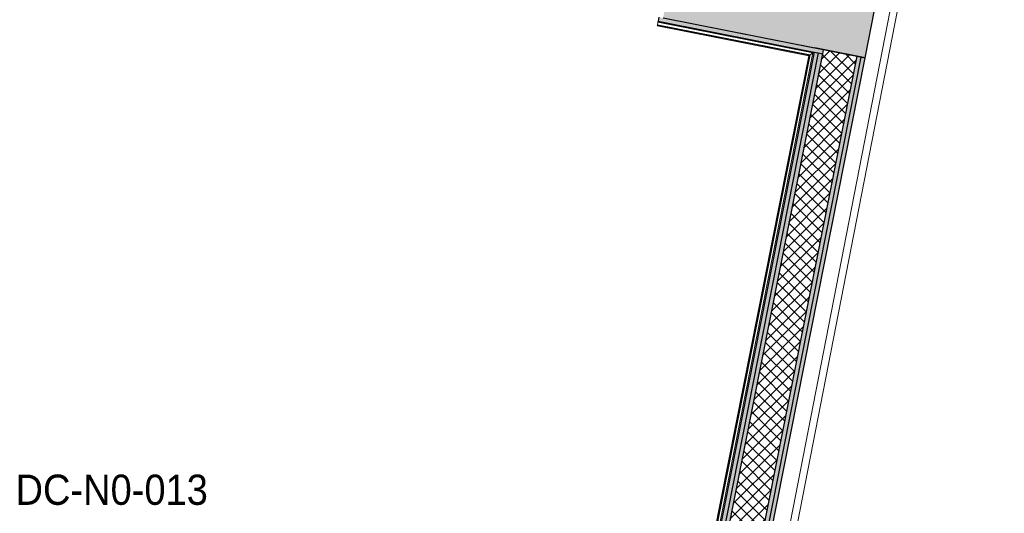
# Model space of a CAD drawing. Header units: millimetres. Extents: x -24070 to 30874, y -36590 to 4541.
# Tile 74 of 94: x 1903 to 4832, y -28778 to -27309. Entities that reach past the tile are written whole.
import ezdxf

# ---------------------------------------------------------------- set-up
doc = ezdxf.new("R2010")
doc.units = ezdxf.units.MM
for name, color, linetype, lineweight in [('A-AREA-IDEN', 7, 'Continuous', 30), ('A-FLOR-HRAL', 7, 'Continuous', 18), ('A-WALL', 7, 'Continuous', 25), ('A-WALL-PATT', 7, 'Continuous', 25), ('BATIEMENT', 7, 'Continuous', 18), ('CANALISATIONS', 7, 'Continuous', 18)]:
    doc.layers.add(name, color=color, linetype=linetype, lineweight=lineweight)
doc.styles.add('Arial', font='arial.ttf', dxfattribs={"width": 0.9, "height": 90})

# ---------------------------------------------------------------- blocks, each defined once
blk = doc.blocks.new('Garde-corps - Garde-corps-513303-2021_015_1111_DCE_1_50_N0 FINI_PLB_GEN')
at = {"layer": 'A-FLOR-HRAL'}
for p, q in [((3799.8, -27325.1), (3800.1, -27323.4)), ((3800.1, -27323.4), (3801.5, -27316.4)), ((3800.1, -27323.4), (4254, -27413.1)), ((3802.1, -27313.4), (3801.5, -27316.4)), ((3801.5, -27316.4), (4262.4, -27407.5)), ((3799.8, -27325.1), (3799.5, -27326.7)), ((3799.5, -27326.7), (4250, -27415.8)), ((3799.8, -27325.1), (4251.9, -27414.5)), ((4262.4, -27407.5), (3958.9, -28941.6)), ((4254, -27413.1), (4262.4, -27407.5)), ((4250, -27415.8), (3948.6, -28939.5)), ((4251.9, -27414.5), (3950.2, -28939.8)), ((4254, -27413.1), (3951.9, -28940.2))]:
    blk.add_line(p, q, dxfattribs=at)
for points, knots in [([(4262.4, -27407.5), (4262.4, -27407.5), (4262.4, -27407.5), (4262.6, -27407.4), (4262.8, -27407.2), (4263, -27407.1), (4263.2, -27407), (4263.4, -27406.8), (4263.7, -27406.6), (4264.1, -27406.4), (4264.3, -27406.2), (4264.6, -27406), (4265.1, -27405.7), (4265.6, -27405.4), (4265.9, -27405.2)], [0, 0, 0, 0, 0.166667, 0.25, 0.333333, 0.416667, 0.458333, 0.5, 0.583333, 0.666667, 0.708333, 0.75, 0.833333, 1, 1, 1, 1]), ([(4250, -27415.8), (4250, -27415.8), (4250, -27415.8), (4250.2, -27415.7), (4250.4, -27415.6), (4250.6, -27415.4), (4250.7, -27415.3), (4250.9, -27415.2), (4251, -27415.1), (4251.2, -27415), (4251.3, -27414.9), (4251.5, -27414.8), (4251.6, -27414.7), (4251.8, -27414.6), (4251.9, -27414.6), (4251.9, -27414.5)], [0.1, 0.1, 0.1, 0.1, 0.2, 0.3, 0.4, 0.475, 0.55, 0.6, 0.65, 0.7, 0.75, 0.8, 0.85, 0.9, 1, 1, 1, 1])]:
    blk.add_open_spline(points, degree=3, knots=knots, dxfattribs=at)
blk = doc.blocks.new('B02_ARC_rvt-1-2021_015_1111_DCE_1_50_N0 FINI_PLB_GEN')
at = {"layer": 'A-WALL-PATT', "true_color": 0xdadada}
h = blk.add_hatch(color=254, dxfattribs=at)
h.paths.add_polyline_path([(4290.4, -27410), (4292.8, -27397.3), (3804.5, -27301.2), (3802.1, -27313.4), (4278.1, -27407.6)])
h.paths.add_polyline_path([(2816.2, -27118.4), (2818.6, -27106.1), (2231.4, -26990), (2229.1, -27002.2), (2806.4, -27116.4)])
at = {"layer": 'A-WALL-PATT', "lineweight": 18}
h = blk.add_hatch(dxfattribs=at)
h.set_pattern_fill('FP_1', color=256, style=0, pattern_type=2)
h.set_pattern_definition([(45, (0, 0), (-17.67767, 17.67767), []), (135, (0, 0), (-17.67767, -17.67767), [])])
h.paths.add_polyline_path([(3545.1, -31703.3), (4393, -27417.1), (4292.8, -27397.8), (3445.1, -31683.1), (3534.4, -31701.1)])
at = {"layer": 'A-WALL-PATT', "lineweight": 5, "true_color": 0xdadada}
for points in [[(3463.9, -31523.7), (4278.1, -27407.6), (4265.9, -27405.2), (3451.6, -31521.2), (3457.8, -31522.5)], [(3476.1, -31526.2), (4290.4, -27410), (4278.1, -27407.6), (3463.9, -31523.7), (3470.6, -31525)], [(3588.4, -31548.8), (4405.2, -27419.6), (4393, -27417.1), (3576.1, -31546.3), (3582.3, -31547.6)]]:
    blk.add_hatch(color=254, dxfattribs=at).paths.add_polyline_path(points)
at = {"layer": 'A-WALL-PATT', "true_color": 0xdadada}
blk.add_hatch(color=254, dxfattribs=at).paths.add_polyline_path([(3600.6, -31551.3), (4417.5, -27422), (4405.2, -27419.6), (3588.4, -31548.8), (3594.5, -31550.1)])
at = {"layer": 'A-WALL'}
for p, q in [((4278.1, -27407.6), (3463.9, -31523.7)), ((4290.4, -27410), (3476.1, -31526.2)), ((4265.9, -27405.2), (4278.1, -27407.6)), ((4278.1, -27407.6), (4290.4, -27410)), ((4292.8, -27397.8), (4290.4, -27410)), ((4292.8, -27397.8), (4290.4, -27410)), ((4292.9, -27397.3), (4292.8, -27397.8)), ((4292.9, -27397.3), (4292.8, -27397.8)), ((4393, -27417.1), (3576.1, -31546.3)), ((4405.2, -27419.6), (3588.4, -31548.8))]:
    blk.add_line(p, q, dxfattribs=at)
at = {"layer": 'BATIEMENT', "lineweight": 25}
for p, q in [((3804.5, -27301.2), (3802.1, -27313.4)), ((3802.1, -27313.4), (4265.9, -27405.2)), ((4268.3, -27392.9), (3816.8, -27303.6)), ((4265.9, -27405.2), (3961.8, -28942.1)), ((4268.4, -27392.5), (4268.3, -27392.9)), ((4292.9, -27397.3), (4268.4, -27392.5)), ((4417.5, -27422), (4292.9, -27397.3)), ((3600.6, -31551.3), (4417.5, -27422))]:
    blk.add_line(p, q, dxfattribs=at)
at = {"layer": 'BATIEMENT', "lineweight": 18}
blk.add_blockref('Garde-corps - Garde-corps-513303-2021_015_1111_DCE_1_50_N0 FINI_PLB_GEN', (0, 0), dxfattribs=at)
blk = doc.blocks.new('B02_DC_STR_rvt-1-2021_015_1111_DCE_1_50_N0 FINI_PLB_GEN')
at = {"layer": 'A-WALL-PATT', "true_color": 0x787878}
h = blk.add_hatch(color=8, dxfattribs=at)
h.paths.add_polyline_path([(4417.5, -27422), (4446.6, -27274.8), (3845.9, -27156.1), (3816.8, -27303.3), (4414.8, -27421.4)])
h.paths.add_polyline_path([(2806.4, -27103.6), (2835.5, -26956.4), (2259.6, -26842.6), (2231.4, -26990), (2754.4, -27093.3)])
at = {"layer": 'BATIEMENT', "lineweight": 25}
for p, q in [((4417.5, -27422), (4446.6, -27274.8)), ((3816.8, -27303.3), (4417.5, -27422))]:
    blk.add_line(p, q, dxfattribs=at)
blk = doc.blocks.new('B02_PLB_rvt-1-2021_015_1111_DCE_1_50_N0 FINI_PLB_GEN')
at = {"layer": 'CANALISATIONS', "color": 5, "true_color": 0x0000ff}
for p, q in [((4810.7, -25639.4), (3670.2, -31506.7)), ((3691.2, -31510.8), (4831.6, -25643.5))]:
    blk.add_line(p, q, dxfattribs=at)

msp = doc.modelspace()

# ---------------------------------------------------------------- block references
at = {"lineweight": 5}
for name in ['B02_DC_STR_rvt-1-2021_015_1111_DCE_1_50_N0 FINI_PLB_GEN', 'B02_ARC_rvt-1-2021_015_1111_DCE_1_50_N0 FINI_PLB_GEN', 'B02_PLB_rvt-1-2021_015_1111_DCE_1_50_N0 FINI_PLB_GEN']:
    msp.add_blockref(name, (0, 0), dxfattribs=at)

# ---------------------------------------------------------------- texts
at = {"layer": 'A-AREA-IDEN', "color": 8, "true_color": 0x808080, "insert": (1890.5, -28662.4), "char_height": 90, "width": 681.835, "attachment_point": 1, "style": 'Arial'}
msp.add_mtext('DC-N0-013', dxfattribs=at)

doc.saveas('drawing.dxf')
